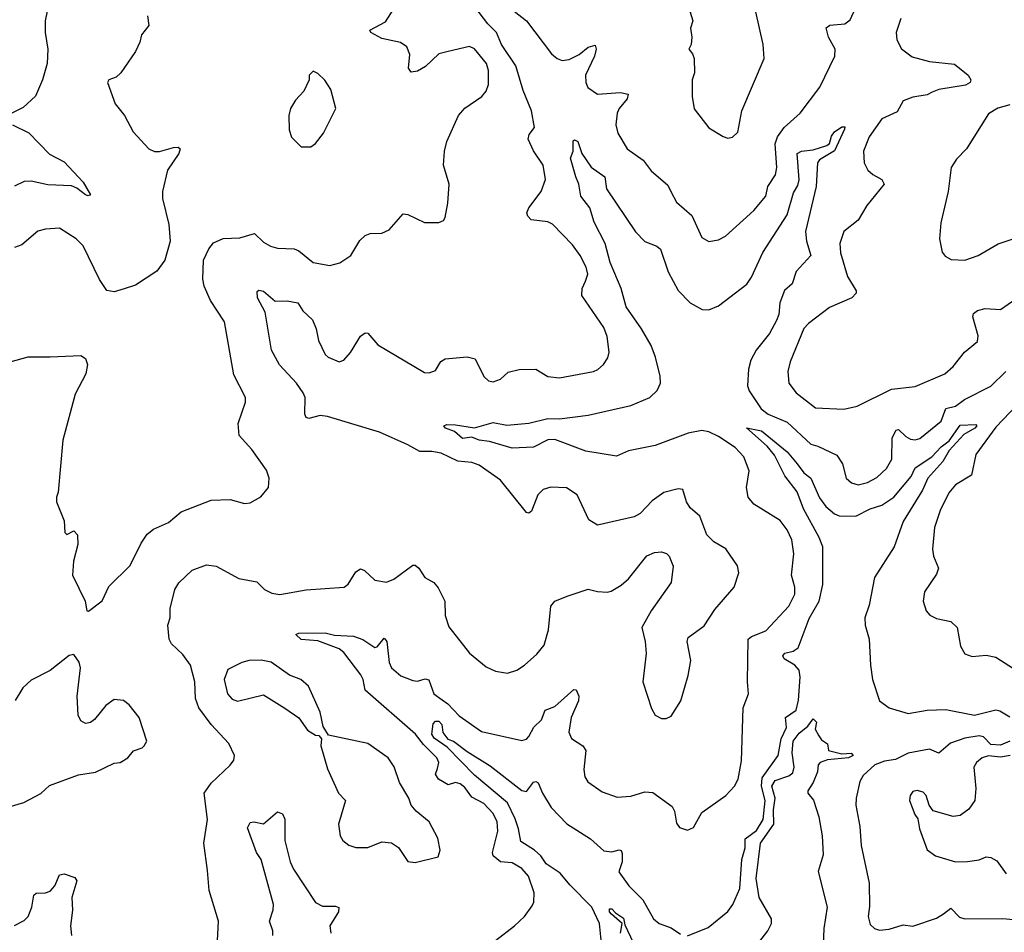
# Model space of a CAD drawing. Extents: x 1493970 to 1595317, y 729910 to 844791.
# Tile 136 of 256: x 1511987 to 1516141, y 813088 to 816939. Entities that reach past the tile are written whole.
import ezdxf

# ---------------------------------------------------------------- set-up
doc = ezdxf.new("R2010")
doc.units = 0

msp = doc.modelspace()

# ---------------------------------------------------------------- linework, layer by layer
at = {"layer": '0CON10XD'}
for points in [[(1514073.1, 816975), (1514124.7, 816934.7), (1514230, 816795), (1514255, 816775.6), (1514275, 816767.8), (1514305, 816772), (1514347.1, 816792.9), (1514385, 816823.3), (1514415, 816832), (1514418.8, 816815), (1514412.7, 816785), (1514374.6, 816705), (1514375.6, 816675), (1514383.6, 816653.6), (1514425, 816624.4), (1514521.5, 816631.5), (1514553.8, 816625), (1514549.4, 816605), (1514515.6, 816565), (1514508.2, 816545), (1514502.5, 816495), (1514510.2, 816460.2), (1514550, 816395), (1514617.2, 816347.2), (1514651.1, 816301.1), (1514721.3, 816241.3), (1514734.6, 816214.6), (1514758.7, 816168.7), (1514823, 816113), (1514865, 816020), (1514895, 816003.8), (1514935, 816010), (1514965, 816025.8), (1515085, 816134.4), (1515135, 816194.2), (1515143.5, 816235), (1515176.1, 816285), (1515181.6, 816315), (1515174.3, 816415), (1515184.8, 816445.2), (1515211.8, 816485), (1515279.4, 816545), (1515362.5, 816655), (1515425.6, 816785), (1515428.1, 816815), (1515399.6, 816865), (1515389.2, 816905), (1515405, 816916.9), (1515468.8, 816921.2), (1515490.8, 816939.2), (1515566, 817104)], [(1513050.5, 814519.5), (1513085, 814514.4), (1513195, 814532.9), (1513355.6, 814544.4), (1513373.1, 814556.9), (1513405, 814609.2), (1513425, 814621.4), (1513442, 814615), (1513485, 814574.5), (1513534.2, 814565.8), (1513565, 814578), (1513645, 814638), (1513655, 814638), (1513670.8, 814625), (1513695.6, 814585.6), (1513734, 814565), (1513752, 814542), (1513780.6, 814485), (1513782.5, 814425), (1513797.3, 814377.3), (1513885, 814266), (1513955, 814208), (1513995, 814190.8), (1514045, 814182.5), (1514085, 814194.2), (1514116.2, 814215), (1514168.7, 814261.3), (1514200.3, 814299.7), (1514218.1, 814365), (1514227.1, 814465), (1514245, 814485.7), (1514296.1, 814506.1), (1514385, 814536.7), (1514425, 814526.7), (1514465, 814523.8), (1514481.7, 814528.3), (1514525, 814553.3), (1514555, 814580), (1514632.5, 814677.5), (1514665, 814691.2), (1514695, 814693.3), (1514716.1, 814686.1), (1514727.5, 814675), (1514743.9, 814633.9), (1514735.8, 814564.2), (1514651.2, 814445), (1514612, 814375), (1514626, 814315), (1514630, 814265), (1514616.2, 814145), (1514652.3, 814032.3), (1514667.5, 814005), (1514695, 813991.2), (1514715, 813991.2), (1514735, 814000), (1514775.8, 814065), (1514807.9, 814172.1), (1514819.2, 814235), (1514802.9, 814315), (1514807.3, 814332.7), (1514875, 814382), (1514919.3, 814450.7), (1515002, 814545), (1515020.8, 814605), (1515016, 814635), (1514965.9, 814705.9), (1514915, 814736.7), (1514886.7, 814765), (1514856, 814845), (1514815, 814880), (1514800, 814905), (1514785, 814957.5), (1514765, 814960), (1514705, 814943.8), (1514655, 814908.8), (1514604.1, 814855.9), (1514578.8, 814841.2), (1514425, 814805.7), (1514388.6, 814828.6), (1514338.6, 814935), (1514293.2, 814963.2), (1514227.3, 814967.3), (1514195, 814957.1), (1514173.1, 814935), (1514145.7, 814865), (1514135, 814857.5), (1514125, 814859.2), (1514015, 814996.9), (1513925, 815059.5), (1513895, 815070.9), (1513835, 815077.1), (1513765, 815110.4), (1513725, 815117.9), (1513675, 815117.3), (1513625, 815146), (1513505, 815198.1), (1513285, 815264.3), (1513255, 815269.2), (1513206.1, 815256.1), (1513195, 815260), (1513190, 815275), (1513190.9, 815345), (1513182.5, 815365), (1513155, 815405.6), (1513082.7, 815482.7), (1513048.6, 815545), (1513022.5, 815705), (1512990.5, 815765), (1512988.3, 815791.7), (1512995, 815798), (1513015, 815794.3), (1513065, 815752), (1513115, 815753.3), (1513160, 815745), (1513181.5, 815711.5), (1513222.4, 815672.4), (1513237.5, 815635), (1513247.1, 815585), (1513275, 815526), (1513288.8, 815515), (1513335, 815496), (1513355, 815502), (1513382.5, 815535), (1513425, 815604), (1513445, 815618), (1513455, 815616), (1513497.4, 815567.4), (1513695, 815450), (1513715, 815448.8), (1513740.5, 815459.5), (1513763.2, 815496.8), (1513781.7, 815508.3), (1513875, 815516.5), (1513908.2, 815508.2), (1513945, 815433.8), (1513965, 815416), (1513985, 815410.8), (1514015, 815422), (1514047.6, 815452.4), (1514093.9, 815463.9), (1514165, 815464), (1514215, 815434.2), (1514265, 815428.6), (1514407.5, 815455), (1514426.6, 815463.4), (1514450, 815485), (1514467.9, 815512.1), (1514474.2, 815535.8), (1514465, 815602.5), (1514450.9, 815640.9), (1514358.9, 815775), (1514360, 815805), (1514374, 815836), (1514384.5, 815865), (1514377.3, 815895), (1514351.5, 815945), (1514319.5, 815989.5), (1514235, 816076.7), (1514215, 816086.2), (1514145, 816094.4), (1514130.3, 816110.3), (1514126.9, 816125), (1514134.4, 816145), (1514186.5, 816215), (1514205.5, 816265), (1514195.5, 816325), (1514155.3, 816385.3), (1514131.9, 816435), (1514135.7, 816455), (1514158.2, 816485), (1514145.8, 816555), (1514111.2, 816641.2), (1514080.7, 816745), (1514019.3, 816835), (1513998.3, 816885), (1513962.3, 816922.3), (1513875, 817037.7)], [(1514806.4, 817003.6), (1514826.7, 816935), (1514817, 816903), (1514823.3, 816865), (1514820, 816835), (1514810, 816815), (1514825.9, 816795.9), (1514832.5, 816775), (1514834.2, 816715), (1514824.3, 816685), (1514824, 816615), (1514832.7, 816562.7), (1514895, 816483.3), (1514955, 816446.7), (1514975, 816440), (1514995, 816443.3), (1515016.2, 816465), (1515034, 816555), (1515127.5, 816775), (1515124, 816835), (1515092.5, 816972.5)], [(1511895, 815481.2), (1512023, 815517), (1512115, 815517.1), (1512245, 815522), (1512265, 815510), (1512273.1, 815485), (1512265.5, 815445), (1512220.8, 815359.2), (1512168.8, 815165), (1512149.2, 814945), (1512142, 814925), (1512142.5, 814905), (1512174, 814825), (1512177.5, 814775), (1512185, 814767.5), (1512215, 814782.5), (1512230, 814765), (1512231.5, 814725), (1512213.8, 814655), (1512210, 814595), (1512263.3, 814485), (1512270, 814445), (1512277, 814443), (1512335, 814486.7), (1512362.7, 814547.3), (1512453.2, 814636.8), (1512499.7, 814730.3), (1512525, 814768), (1512550.7, 814789.3), (1512615, 814818), (1512667.6, 814862.4), (1512795, 814911.9), (1512874.1, 814914.1), (1512935, 814898), (1512958.8, 814901.2), (1513003.9, 814926.1), (1513036.7, 814965), (1513038.8, 815005), (1513028.3, 815038.3), (1512965.6, 815125), (1512912.2, 815185), (1512908.9, 815235), (1512940, 815325), (1512940, 815345), (1512890.2, 815440.2), (1512850.5, 815665), (1512791.5, 815755), (1512764.6, 815815), (1512759.2, 815845), (1512762.7, 815925), (1512785, 815971.9), (1512805, 815997.5), (1512845, 816016.5), (1512915, 816018.5), (1512976.9, 816036.9), (1513015, 816000), (1513045, 815984.3), (1513075, 815975.7), (1513145, 815973.1), (1513165, 815964.3), (1513225, 815914.4), (1513295, 815902.2), (1513337.2, 815912.8), (1513384, 815945), (1513422, 816008), (1513445, 816029.2), (1513465, 816037.5), (1513515, 816039.2), (1513545, 816052.5), (1513605, 816120), (1513625, 816116.7), (1513695, 816083.8), (1513755, 816083.3), (1513775, 816092.5), (1513782.5, 816105), (1513793.8, 816165), (1513798.8, 816245), (1513774.2, 816325), (1513778.6, 816385), (1513788.9, 816425), (1513837.5, 816535), (1513865, 816566), (1513936.7, 816615), (1513955, 816637.5), (1513964.2, 816665.8), (1513964.4, 816725), (1513956.7, 816755), (1513905, 816816), (1513885, 816826), (1513795, 816805.6), (1513755, 816795.6), (1513698.3, 816741.7), (1513665, 816722.5), (1513638.3, 816718.3), (1513627.1, 816735), (1513632.7, 816792.7), (1513620, 816825), (1513592.9, 816842.9), (1513515, 816860.4), (1513468.8, 816885), (1513463.8, 816895), (1513530.2, 816929.8), (1513564.7, 816985.3)], [(1512102.2, 816975), (1512094.6, 816935), (1512094.7, 816885), (1512104.7, 816815), (1512102.9, 816755), (1512082.4, 816685), (1512053.9, 816616.1), (1512000.7, 816569.3), (1511953.8, 816545)], [(1512526.2, 816955), (1512532, 816915), (1512500, 816875), (1512494.2, 816845), (1512476, 816805), (1512413.3, 816715), (1512393.6, 816696.4), (1512362.5, 816685), (1512357.5, 816675), (1512390, 816585), (1512428.8, 816535), (1512465, 816466.7), (1512531.2, 816395), (1512555, 816382.5), (1512576.8, 816383.2), (1512635, 816400.6), (1512655, 816400.8), (1512663.9, 816393.9), (1512658.6, 816375), (1512610, 816305), (1512588.6, 816215), (1512589.4, 816185), (1512615.5, 816075), (1512621.1, 816005), (1512598.9, 815925), (1512565, 815877.8), (1512475, 815818.6), (1512426.8, 815803.2), (1512385, 815790.8), (1512355, 815796.7), (1512323.6, 815843.6), (1512254.2, 815985), (1512225, 816014.3), (1512155, 816060), (1512095.7, 816055.7), (1512063.4, 816046.6), (1511995, 815990), (1511965, 815977.5)], [(1515704.5, 816945), (1515685.5, 816885), (1515688.2, 816855), (1515707.1, 816817.1), (1515752.7, 816782.7), (1515825, 816763.1), (1515931.1, 816751.1), (1515988.2, 816705), (1516000.5, 816685), (1515997.8, 816675), (1515977.6, 816662.4), (1515865.5, 816644.5), (1515836.7, 816633.3), (1515815, 816622.5), (1515755, 816611.9), (1515715, 816597.3), (1515689.3, 816550.7), (1515625, 816520.6), (1515570.5, 816445), (1515547.5, 816385), (1515550.5, 816335), (1515565.7, 816305), (1515586.1, 816286.1), (1515624, 816265), (1515634.3, 816245), (1515561.4, 816155), (1515525, 816093.8), (1515464.2, 816045), (1515447.3, 815995), (1515450.5, 815955), (1515480, 815855), (1515516.2, 815795), (1515516.7, 815785), (1515497.5, 815765), (1515402.9, 815725), (1515315, 815657.8), (1515295, 815635.7), (1515237.1, 815495), (1515227.1, 815455), (1515231.9, 815405), (1515263.3, 815365), (1515345, 815301.3), (1515463.8, 815296.2), (1515520.9, 815309.1), (1515665, 815380), (1515765, 815391.5), (1515890, 815445), (1515925, 815475.8), (1515973.9, 815536.1), (1516028.5, 815581.5), (1516031.5, 815605), (1516008.1, 815685), (1516010.9, 815699.1), (1516028.1, 815711.9), (1516059.8, 815720.2), (1516125, 815715.8), (1516189.2, 815760.8)], [(1513215, 816403.3), (1513235, 816417.5), (1513268.8, 816461.2), (1513320, 816565), (1513300, 816645), (1513273.9, 816683.9), (1513245, 816712.5), (1513225, 816722.5), (1513207.5, 816705), (1513207.5, 816685), (1513185, 816637.5), (1513150.8, 816599.2), (1513130, 816565), (1513122, 816535), (1513123.8, 816475), (1513134.2, 816444.2), (1513175, 816403.3), (1513215, 816403.3)], [(1516165, 816580), (1516113.8, 816566.2), (1516075, 816542), (1515982, 816395), (1515939.7, 816350.3), (1515917.5, 816315), (1515904.4, 816215), (1515872.7, 816082.7), (1515867.5, 816015), (1515878.8, 815958.8), (1515892.1, 815942.1), (1515917.6, 815927.6), (1515975, 815924.4)], [(1511956.1, 816496.1), (1512025, 816462), (1512112.6, 816372.6), (1512175, 816339.2), (1512255, 816254), (1512285, 816200), (1512275, 816196), (1512265, 816200.6), (1512228.4, 816228.4), (1512205, 816237.6), (1512105, 816242.4), (1512035, 816258.1), (1512005, 816256.7), (1511965, 816236.9)], [(1513995, 813054.3), (1514073.8, 813115), (1514116, 813155), (1514149.7, 813200.3), (1514156, 813215), (1514158, 813255), (1514133.1, 813325), (1514105, 813357.8), (1514065, 813381.5), (1514015, 813385.6), (1513985, 813410.8), (1513982.2, 813425), (1514004.7, 813515), (1514000.9, 813555), (1513985, 813589.2), (1513945, 813632.1), (1513895, 813658.7), (1513865, 813698.8), (1513845, 813715.4), (1513825, 813720.4), (1513795, 813711.1), (1513753.3, 813735), (1513740.5, 813755), (1513750.2, 813779.8), (1513755.7, 813805), (1513746.7, 813825), (1513690.6, 813880.6), (1513656.4, 813925), (1513445, 814110), (1513436.6, 814155), (1513426.5, 814175), (1513355, 814268.9), (1513334.5, 814284.5), (1513245, 814318.9), (1513175, 814323.9), (1513151.4, 814345), (1513165, 814351.2), (1513275, 814352), (1513315, 814342.8), (1513395, 814338.1), (1513434.4, 814324.4), (1513485, 814290.6), (1513495, 814293.1), (1513525, 814330), (1513535.8, 814315.8), (1513546.3, 814226.3), (1513555, 814204), (1513595, 814171.1), (1513645, 814150.4), (1513665, 814148.5), (1513697.3, 814157.3), (1513713.1, 814153.1), (1513734.8, 814094.8), (1513768.6, 814068.6), (1513793.1, 814053.1), (1513841.2, 814001.2), (1513935, 813935.5), (1514105, 813897.5), (1514125, 813902.9), (1514135, 813914.2), (1514156.7, 813953.3), (1514187.7, 813985), (1514204.1, 814025.9), (1514245, 814041.2), (1514325, 814112.5), (1514335, 814111.2), (1514345.4, 814085), (1514344.6, 814065), (1514314, 813995), (1514303.2, 813933.2), (1514315, 813906.2), (1514363.3, 813875), (1514375.8, 813855.8), (1514367.1, 813775), (1514371.4, 813745), (1514383.6, 813723.6), (1514445, 813680.8), (1514507.9, 813657.9), (1514565, 813662.5), (1514625, 813680.4), (1514658.2, 813678.2), (1514739.3, 813619.3), (1514749.7, 813599.7), (1514758.3, 813548.3), (1514770.8, 813530.8), (1514805, 813520), (1514829.2, 813530.8), (1514865.6, 813594.4), (1514966, 813665), (1515002.5, 813705), (1515017.8, 813735), (1515031.7, 813811.7), (1515038.9, 814035), (1515062.5, 814095), (1515056.9, 814145), (1515061.1, 814325), (1515074.1, 814335.9), (1515135, 814360.6), (1515232.7, 814465), (1515256.7, 814515), (1515257.7, 814545), (1515243.8, 814595), (1515253.8, 814685), (1515244.5, 814745), (1515225, 814787.1), (1515195, 814825.6), (1515085, 814895.6), (1515060.5, 814925), (1515052.7, 814965), (1515064.4, 815035), (1515041.5, 815095), (1515005, 815133.8), (1514935, 815180.2), (1514895, 815200), (1514865, 815205.3), (1514807.5, 815195), (1514668, 815142), (1514555, 815120.4), (1514505, 815098.1), (1514375, 815119.3), (1514245, 815168.2), (1514215, 815165.9), (1514155, 815135.7), (1514065, 815131.1), (1513969, 815159), (1513925.8, 815165), (1513895, 815177.6), (1513855, 815172.4), (1513821.6, 815201.6), (1513783.8, 815215), (1513776.7, 815225), (1513789.5, 815230.5), (1513825, 815229.6), (1513905, 815216.7), (1513985, 815240), (1514041.8, 815228.2), (1514135, 815236.8), (1514215, 815256.5), (1514265, 815255.7), (1514385, 815270), (1514565, 815311.8), (1514645.7, 815345), (1514676.7, 815375), (1514690, 815405), (1514688.8, 815435), (1514669.3, 815515), (1514650.7, 815565), (1514610.4, 815635), (1514545, 815727.1), (1514523.9, 815805), (1514478, 815915), (1514457.2, 815995), (1514411.1, 816085), (1514392, 816145), (1514354.6, 816195), (1514345.9, 816245), (1514333.1, 816276.9), (1514311.1, 816355), (1514321.4, 816385), (1514322, 816428), (1514327.5, 816432.5), (1514341.2, 816425), (1514358.1, 816375), (1514397.3, 816317.3), (1514455, 816276.2), (1514462.3, 816225), (1514585, 816043.6), (1514625, 816002.7), (1514675, 815983.3), (1514690.9, 815970.9), (1514722.3, 815875), (1514765, 815796.7), (1514815, 815744.5), (1514866.8, 815716.8), (1514895, 815715.6), (1514935, 815732.5), (1515055, 815822.9), (1515075, 815853.3), (1515122.5, 815957.5), (1515225.4, 816115.4), (1515251.9, 816208.1), (1515270.2, 816239.8), (1515276.1, 816263.9), (1515266.9, 816375), (1515285.9, 816384.1), (1515335, 816390.4), (1515392.2, 816407.8), (1515403.6, 816416.4), (1515412.4, 816447.6), (1515425, 816465.5), (1515455, 816487.5), (1515467.7, 816487.7), (1515467, 816477), (1515425, 816385.7), (1515361.9, 816348.1), (1515353.5, 816335), (1515346.8, 816235), (1515303, 816045), (1515305.9, 816005), (1515324.4, 815945), (1515262.7, 815877.3), (1515245.7, 815825), (1515213.1, 815796.9), (1515194.7, 815745), (1515189.2, 815695), (1515180.1, 815669.9), (1515150, 815615), (1515093.8, 815545), (1515072.2, 815502.2), (1515061.3, 815465), (1515057.7, 815395), (1515065, 815373.1), (1515115, 815297.9), (1515145, 815274.2), (1515225, 815241.1), (1515325, 815148.2), (1515355, 815140), (1515435, 815101.9), (1515458.9, 815065), (1515474.4, 815005), (1515495.8, 814985), (1515525, 814976.1), (1515563.6, 814986.4), (1515603, 815007), (1515644.6, 815045), (1515666.6, 815085), (1515667.9, 815175), (1515685, 815207.5), (1515695, 815210), (1515725, 815180), (1515745, 815169.7), (1515765, 815166.6), (1515785, 815172.7), (1515875.2, 815244.8), (1515895, 815298.5), (1515935, 815308.2), (1515973.4, 815336.6), (1516085, 815392.4), (1516148, 815455)], [(1515975, 815924.4), (1516031.2, 815945), (1516115, 815992.9), (1516175, 816012.9)], [(1516225, 815345.4), (1516105, 815220), (1516020.5, 815105), (1516002.2, 815017.8), (1515935, 814976.7), (1515907.7, 814942.3), (1515871.1, 814868.9), (1515847.1, 814797.1)], [(1514805, 813074), (1514891.2, 813108.8), (1514974.5, 813175.5), (1514995.7, 813205), (1515025, 813272.5), (1515033.3, 813395), (1515048.2, 813445), (1515047.5, 813482.5), (1515095, 813517.8), (1515123.9, 813565), (1515132.1, 813645), (1515117.2, 813705), (1515119.6, 813740.4), (1515187.6, 813835), (1515200, 813905), (1515222.5, 813952.5), (1515218.5, 813995), (1515262.3, 814025), (1515272.1, 814067.9), (1515279.6, 814165), (1515275.4, 814195), (1515257.8, 814215), (1515211.7, 814241.7), (1515207.3, 814255), (1515215, 814266.9), (1515250, 814275), (1515271.5, 814288.5), (1515317.8, 814412.2), (1515359.8, 814485), (1515375.7, 814555.7), (1515374.8, 814715), (1515360.2, 814755), (1515293.9, 814875), (1515267.6, 814947.6), (1515215, 815014.4), (1515172.2, 815102.2), (1515140.4, 815140.4), (1515053, 815217), (1515116.2, 815205), (1515225, 815116.2), (1515267.5, 815065), (1515295, 815027.1), (1515325.2, 815005.2), (1515361.1, 814921.1), (1515388.4, 814885), (1515425, 814854.7), (1515445, 814845.9), (1515515, 814844), (1515575, 814875.3), (1515625, 814890.7), (1515675, 814924.6), (1515748.5, 815011.5), (1515765, 815048.2), (1515835.3, 815094.7), (1515875, 815137.6), (1515908.2, 815161.8), (1515955, 815228), (1516021.2, 815231.2), (1516025.3, 815225), (1516016.7, 815215), (1515971, 815189), (1515908.7, 815121.3), (1515882.2, 815075), (1515818.4, 815005), (1515796.1, 814953.9), (1515715, 814822.2), (1515676.6, 814715)], [(1515847.1, 814797.1), (1515837.8, 814705), (1515842.9, 814675), (1515864, 814625), (1515855, 814600), (1515804, 814525), (1515799.2, 814485), (1515812, 814445), (1515827, 814427), (1515855, 814412.5), (1515915, 814399.2), (1515942, 814375), (1515955.8, 814295.8), (1515975, 814264), (1516005, 814252), (1516065, 814257.5), (1516105, 814249.4), (1516195, 814192)], [(1515676.6, 814715), (1515593, 814585), (1515571.5, 814468.5), (1515553.3, 814415), (1515554.7, 814385), (1515571.1, 814325), (1515576.4, 814215), (1515585.6, 814155), (1515614.5, 814064.5), (1515655, 814035.7), (1515735, 814011.1), (1515815, 814026.1), (1515895, 814029.2), (1516015, 814004.7), (1516105, 814026.5), (1516122.8, 814022.8), (1516165, 813997.7)], [(1512819.2, 813025), (1512825.8, 813135), (1512786, 813265), (1512778.8, 813348.8), (1512763.1, 813465), (1512778.5, 813565), (1512765.6, 813675), (1512795, 813717.5), (1512875, 813793.3), (1512890, 813815), (1512892.5, 813835), (1512868.6, 813885), (1512794.7, 813964.7), (1512742, 814035), (1512728, 814075), (1512725.9, 814145.9), (1512707.5, 814215), (1512675, 814260), (1512627.5, 814305), (1512618, 814325), (1512612, 814385), (1512621.2, 814415), (1512621.2, 814455), (1512640.8, 814535), (1512657.6, 814562.4), (1512713.8, 814616.2), (1512775, 814639.4), (1512815, 814633.3), (1512911.7, 814581.7), (1512986.9, 814566.9), (1513020, 814535), (1513050.5, 814519.5)], [(1511855, 813592.5), (1512003.9, 813636.1), (1512075.8, 813674.2), (1512112.3, 813707.7), (1512235, 813753.3), (1512306.4, 813763.6), (1512385, 813802.5), (1512410, 813805), (1512442.5, 813825), (1512466.4, 813853.6), (1512503.6, 813866.4), (1512512.5, 813875), (1512522.5, 813895), (1512491.2, 813995), (1512448.3, 814048.3), (1512425, 814066.2), (1512385, 814070), (1512350, 814045), (1512303, 813987), (1512285, 813973.3), (1512265, 813970), (1512245, 813980), (1512233.8, 814005), (1512228.8, 814085), (1512243.3, 814205), (1512237.7, 814227.7), (1512215, 814260), (1512195, 814256.7), (1512115, 814193.3), (1512035, 814152.5), (1511999.5, 814120.5), (1511967, 814067)], [(1513655, 813382.5), (1513753, 813407), (1513761.2, 813435), (1513751.2, 813485), (1513713.8, 813555), (1513659.3, 813599.3), (1513638, 813625), (1513629.2, 813655), (1513589.8, 813719.8), (1513567.2, 813787.2), (1513540.8, 813825), (1513455, 813884.4), (1513290, 813920), (1513266.7, 813956.7), (1513255, 814017.5), (1513205, 814126.7), (1513172.5, 814155), (1513125, 814173.8), (1513047.9, 814227.9), (1513005, 814237.1), (1512955, 814235.6), (1512923.4, 814226.6), (1512865, 814196.7), (1512848.8, 814155), (1512863.8, 814095), (1512882.7, 814072.7), (1512905, 814064), (1513015, 814090), (1513105, 814034), (1513165, 813993.3), (1513200.7, 813940.7), (1513235, 813920), (1513248.3, 813918.3), (1513260, 813905), (1513257.5, 813875), (1513285, 813777.5), (1513332.5, 813675), (1513361.2, 813645), (1513332, 813545), (1513338.8, 813495), (1513350, 813475), (1513375, 813456.2), (1513405, 813446.2), (1513455, 813446.2), (1513515, 813470), (1513555, 813466.2), (1513585, 813446.7), (1513625, 813387.5), (1513655, 813382.5)], [(1514441.3, 813041.3), (1514432.6, 813125), (1514400.5, 813195), (1514308, 813288), (1514267.6, 813337.6), (1514207.4, 813377.4), (1514185, 813411.4), (1514159.4, 813435), (1514101.5, 813471.5), (1514091.4, 813525), (1514077.7, 813567.7), (1514044.5, 813635), (1513905, 813751.7), (1513789.8, 813869.8), (1513735, 813908), (1513725.2, 813925), (1513731.9, 813968.1), (1513741.3, 813978.7), (1513755, 813979), (1513767.2, 813965), (1513771.4, 813931.4), (1513793.6, 813903.6), (1513816.7, 813895), (1513875, 813850.8), (1513971.2, 813791.2), (1514105, 813686.6), (1514125, 813682.5), (1514155, 813721.2), (1514165, 813724.5), (1514175, 813719.4), (1514192.4, 813675), (1514228.5, 813615), (1514295, 813546.2), (1514395, 813482.9), (1514451.7, 813431.7), (1514485, 813427.3), (1514515.7, 813435.7), (1514525, 813433.8), (1514529.1, 813420.9), (1514528.5, 813385), (1514515, 813343.3), (1514556.9, 813285), (1514615.6, 813225), (1514660.6, 813145), (1514685, 813125.6), (1514735, 813107.1), (1514775, 813080)], [(1515105.5, 813045), (1515142.9, 813095), (1515158.9, 813125), (1515158.9, 813145), (1515106.2, 813235), (1515093.7, 813315), (1515112.2, 813465), (1515168.8, 813545), (1515167.1, 813605), (1515174, 813654), (1515160.5, 813705), (1515175, 813728.2), (1515231.8, 813748.2), (1515249.1, 813760.9), (1515254.4, 813785.6), (1515246.7, 813845), (1515249.6, 813895), (1515275, 813929.1), (1515312.4, 813957.6), (1515335, 813988.8), (1515348.8, 813975), (1515343.3, 813945), (1515358, 813918), (1515370.5, 813900.5), (1515395, 813883.3), (1515400, 813855), (1515455, 813842.1), (1515494.4, 813844.4), (1515502.9, 813835), (1515483.3, 813825), (1515395, 813815.4), (1515364, 813805), (1515355.8, 813795), (1515352.5, 813765), (1515335, 813720), (1515312.5, 813685), (1515312.5, 813675), (1515335.5, 813645.5), (1515358.9, 813575), (1515373.1, 813495), (1515376.2, 813415), (1515356.2, 813345), (1515394.3, 813195), (1515379.5, 813105), (1515377.5, 813035)], [(1516165, 813894.5), (1516125, 813878), (1516085, 813881.5), (1516053.7, 813913.7), (1516035, 813917.9), (1515975, 813906.9), (1515913.8, 813886.2), (1515865, 813843.9), (1515825, 813861.2), (1515735, 813844.5), (1515682.5, 813817.5), (1515635, 813811.1), (1515594.4, 813795), (1515545, 813749.4), (1515532.2, 813725), (1515515.5, 813655), (1515514.5, 813625), (1515531.2, 813535), (1515537.5, 813455), (1515570.5, 813295), (1515572.8, 813197.2), (1515566.2, 813155), (1515575, 813121.4), (1515593.8, 813103.8), (1515615, 813097.3), (1515655, 813101.8), (1515715, 813120), (1515755, 813113.8), (1515855, 813148.2), (1515885, 813166.5), (1515915, 813190), (1515952.6, 813152.6), (1515974.7, 813144.7), (1516135, 813146), (1516225, 813138)], [(1516165.9, 813834.1), (1516125, 813827.2), (1516075, 813833.1), (1516047.5, 813825), (1516024.2, 813805), (1516013.1, 813785), (1516021.1, 813695), (1516016.7, 813645), (1515992.2, 813607.8), (1515955, 813580.9), (1515925, 813576.7), (1515840.8, 813600.8), (1515824.1, 813624.1), (1515811.2, 813665), (1515799.2, 813679.2), (1515773.9, 813686.1), (1515755, 813682.5), (1515743.8, 813665), (1515741.2, 813645), (1515763.3, 813585), (1515777, 813567), (1515783.8, 813525), (1515815.9, 813435.9), (1515851.3, 813411.3), (1515935, 813385.6), (1515986.4, 813386.4), (1516035, 813394.6), (1516065, 813407.1), (1516085, 813404.2), (1516109.5, 813389.5), (1516149.5, 813335)], [(1513055.3, 813075), (1513054.6, 813095), (1513040.4, 813135), (1513056.3, 813183.7), (1513056.9, 813205), (1513005.3, 813395), (1512986.4, 813425), (1512948.5, 813528.5), (1512958.5, 813551.5), (1512975, 813554.1), (1513015, 813545.5), (1513075, 813596), (1513095, 813588.8), (1513105.4, 813565.4), (1513105.3, 813475), (1513127.5, 813385), (1513142.5, 813355), (1513235, 813214.4), (1513265, 813199.1), (1513318.8, 813198.8), (1513332.9, 813192.9), (1513331.5, 813175), (1513295.7, 813115), (1513300, 813085)], [(1511965, 813117.5), (1512005, 813138.1), (1512021.9, 813155), (1512038.1, 813195), (1512046.2, 813245), (1512056, 813254), (1512095, 813254.3), (1512115, 813261.4), (1512135, 813284), (1512155, 813331.2), (1512174.3, 813335.7), (1512219.1, 813319.1), (1512227.1, 813305), (1512206.2, 813235), (1512208.8, 813181.2), (1512200.4, 813115), (1512205.7, 813075)], [(1514522, 813085), (1514528.8, 813125), (1514484.1, 813165), (1514475.5, 813175), (1514475, 813186.7), (1514485, 813187.1), (1514500.1, 813170.1), (1514535, 813147.8), (1514539.7, 813119.7), (1514575, 813045.7)]]:
    msp.add_lwpolyline(points, dxfattribs=at)

doc.saveas('drawing.dxf')
